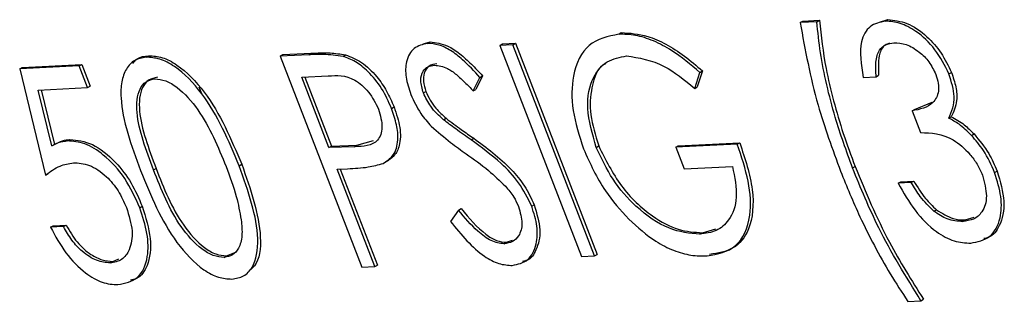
# Model space of a CAD drawing. Header units: inches. Extents: x 0.6 to 33.8, y 0 to 21.7.
# Tile 176 of 210: x 29.6702 to 29.7387, y 16.4777 to 16.4973. Entities that reach past the tile are written whole.
import ezdxf

# ---------------------------------------------------------------- set-up
doc = ezdxf.new("R2010")
doc.units = ezdxf.units.IN
doc.header["$MEASUREMENT"] = 0

msp = doc.modelspace()

# ---------------------------------------------------------------- linework, layer by layer
at = {"color": 7, "linetype": 'Continuous'}
for p, q in [((29.724671, 16.4972), (29.725837, 16.497257)), ((29.725662, 16.497151), (29.725837, 16.497257)), ((29.730022, 16.497132), (29.7306, 16.497297)), ((29.730425, 16.497191), (29.7306, 16.497297)), ((29.724496, 16.497094), (29.724671, 16.4972)), ((29.725662, 16.497151), (29.724496, 16.497094)), ((29.711871, 16.496286), (29.712047, 16.496392)), ((29.698266, 16.495602), (29.698742, 16.495743)), ((29.698567, 16.495637), (29.698742, 16.495743)), ((29.703605, 16.495498), (29.70378, 16.495604)), ((29.704512, 16.495543), (29.703605, 16.495498)), ((29.703605, 16.495498), (29.709281, 16.48079)), ((29.70378, 16.495604), (29.704687, 16.495649)), ((29.704512, 16.495543), (29.704687, 16.495649)), ((29.710188, 16.480834), (29.704512, 16.495543)), ((29.704687, 16.495649), (29.710363, 16.48094)), ((29.678993, 16.494682), (29.679168, 16.494788)), ((29.688323, 16.494753), (29.688499, 16.494859)), ((29.690304, 16.49485), (29.688323, 16.494753)), ((29.688323, 16.494753), (29.694, 16.480045)), ((29.688499, 16.494859), (29.69048, 16.494956)), ((29.690304, 16.49485), (29.69048, 16.494956)), ((29.69269, 16.494741), (29.692866, 16.494847)), ((29.674337, 16.494071), (29.670193, 16.493869)), ((29.670193, 16.493869), (29.670368, 16.493975)), ((29.670193, 16.493869), (29.671995, 16.486464)), ((29.670368, 16.493975), (29.674512, 16.494177)), ((29.674337, 16.494071), (29.674512, 16.494177)), ((29.674919, 16.492562), (29.674337, 16.494071)), ((29.674512, 16.494177), (29.675094, 16.492668)), ((29.689812, 16.493289), (29.69166, 16.493379)), ((29.691704, 16.488386), (29.689812, 16.493289)), ((29.690024, 16.493299), (29.691879, 16.488492)), ((29.701748, 16.492334), (29.702219, 16.493278)), ((29.702394, 16.493385), (29.701924, 16.49244)), ((29.702219, 16.493278), (29.702394, 16.493385)), ((29.717161, 16.492509), (29.717524, 16.49362)), ((29.7177, 16.493726), (29.717336, 16.492615)), ((29.717524, 16.49362), (29.7177, 16.493726)), ((29.728873, 16.493273), (29.72978, 16.493317)), ((29.72978, 16.493317), (29.729955, 16.493423)), ((29.73485, 16.493513), (29.735025, 16.493619)), ((29.671483, 16.492395), (29.674919, 16.492562)), ((29.674919, 16.492562), (29.675094, 16.492668)), ((29.682657, 16.492619), (29.682836, 16.49216)), ((29.701748, 16.492334), (29.701924, 16.49244)), ((29.717161, 16.492509), (29.717336, 16.492615)), ((29.672432, 16.4885), (29.671483, 16.492395)), ((29.671682, 16.492404), (29.672607, 16.488606)), ((29.698285, 16.492189), (29.69846, 16.492295)), ((29.696062, 16.491111), (29.696237, 16.491217)), ((29.732455, 16.491047), (29.73367, 16.491539)), ((29.699684, 16.490321), (29.699859, 16.490427)), ((29.73228, 16.490941), (29.732455, 16.491047)), ((29.73228, 16.490941), (29.732862, 16.489433)), ((29.734838, 16.49043), (29.735013, 16.490536)), ((29.701607, 16.488923), (29.701782, 16.489029)), ((29.736417, 16.489228), (29.736592, 16.489334)), ((29.672432, 16.4885), (29.672607, 16.488606)), ((29.673511, 16.488843), (29.673687, 16.488949)), ((29.691704, 16.488386), (29.691879, 16.488492)), ((29.693485, 16.48844), (29.691704, 16.488386)), ((29.691879, 16.488492), (29.693661, 16.488546)), ((29.693485, 16.48844), (29.693661, 16.488546)), ((29.693661, 16.488546), (29.694806, 16.488882)), ((29.710303, 16.488399), (29.710479, 16.488505)), ((29.720114, 16.488619), (29.71584, 16.488411)), ((29.71584, 16.488411), (29.716016, 16.488517)), ((29.71584, 16.488411), (29.716422, 16.486902)), ((29.716016, 16.488517), (29.720289, 16.488725)), ((29.720114, 16.488619), (29.720289, 16.488725)), ((29.685466, 16.487115), (29.685641, 16.487221)), ((29.716422, 16.486902), (29.71979, 16.487066)), ((29.728142, 16.486963), (29.728317, 16.487069)), ((29.671995, 16.486464), (29.67217, 16.48657)), ((29.679506, 16.48683), (29.679681, 16.486936)), ((29.692286, 16.486877), (29.693009, 16.486913)), ((29.694906, 16.480089), (29.692286, 16.486877)), ((29.692499, 16.486888), (29.695081, 16.480195)), ((29.738029, 16.486644), (29.738204, 16.48675)), ((29.731323, 16.4859), (29.731498, 16.486006)), ((29.73223, 16.485944), (29.731323, 16.4859)), ((29.731498, 16.486006), (29.732405, 16.48605)), ((29.73223, 16.485944), (29.732405, 16.48605)), ((29.678547, 16.484187), (29.678722, 16.484293)), ((29.705819, 16.484292), (29.705994, 16.484399)), ((29.700723, 16.484023), (29.700157, 16.483236)), ((29.700723, 16.484023), (29.700898, 16.484129)), ((29.733805, 16.48395), (29.733981, 16.484056)), ((29.735975, 16.483342), (29.736611, 16.483527)), ((29.672341, 16.482831), (29.672517, 16.482937)), ((29.673248, 16.482875), (29.672341, 16.482831)), ((29.672517, 16.482937), (29.673423, 16.482981)), ((29.673248, 16.482875), (29.673423, 16.482981)), ((29.7358, 16.483236), (29.735975, 16.483342)), ((29.717517, 16.482345), (29.717693, 16.482451)), ((29.717693, 16.482451), (29.718635, 16.482731)), ((29.703887, 16.48168), (29.704062, 16.481786)), ((29.704062, 16.481786), (29.704488, 16.481931)), ((29.684409, 16.48073), (29.684584, 16.480836)), ((29.684584, 16.480836), (29.685281, 16.481112)), ((29.709281, 16.48079), (29.710188, 16.480834)), ((29.710188, 16.480834), (29.710363, 16.48094)), ((29.676495, 16.480344), (29.67667, 16.48045)), ((29.67667, 16.48045), (29.677096, 16.480624)), ((29.694906, 16.480089), (29.695081, 16.480195)), ((29.694, 16.480045), (29.694906, 16.480089)), ((29.731992, 16.477671), (29.732898, 16.477716)), ((29.732898, 16.477716), (29.733073, 16.477822))]:
    msp.add_line(p, q, dxfattribs=at)
for points, knots in [([(29.725837, 16.497257), (29.72596, 16.496145), (29.726162, 16.494314), (29.726805, 16.491642), (29.727468, 16.489361), (29.728034, 16.487833), (29.728317, 16.487069)], [0, 0, 0, 0, 0.33975, 0.559824, 0.779913, 1, 1, 1, 1]), ([(29.7306, 16.497297), (29.731034, 16.497253), (29.731901, 16.497165), (29.733244, 16.496268), (29.73436, 16.495015), (29.734804, 16.494084), (29.735025, 16.493619)], [0, 0, 0, 0, 0.280085, 0.559868, 0.780099, 1, 1, 1, 1]), ([(29.724496, 16.497094), (29.724843, 16.495189), (29.725463, 16.491786), (29.726744, 16.488276), (29.727308, 16.48673)], [0, 0, 0, 0, 0.55972, 1, 1, 1, 1]), ([(29.728142, 16.486963), (29.727715, 16.488145), (29.727011, 16.490091), (29.726325, 16.492771), (29.725865, 16.49501), (29.72573, 16.496437), (29.725662, 16.497151)], [0, 0, 0, 0, 0.339959, 0.560016, 0.780042, 1, 1, 1, 1]), ([(29.730425, 16.497191), (29.730046, 16.49711), (29.729288, 16.49695), (29.728537, 16.495629), (29.728746, 16.494165), (29.728873, 16.493273)], [0, 0, 0, 0, 0.280708, 0.56124, 1, 1, 1, 1]), ([(29.73485, 16.493513), (29.734555, 16.494104), (29.733963, 16.495287), (29.732652, 16.496486), (29.731436, 16.497119), (29.730762, 16.497167), (29.730425, 16.497191)], [0, 0, 0, 0, 0.278996, 0.558527, 0.779259, 1, 1, 1, 1]), ([(29.711871, 16.496286), (29.711123, 16.496127), (29.709628, 16.495809), (29.70861, 16.49367), (29.708553, 16.491023), (29.709131, 16.489205), (29.709419, 16.488295)], [0, 0, 0, 0, 0.27986, 0.5592675, 0.7796495, 1, 1, 1, 1]), ([(29.717524, 16.49362), (29.716876, 16.494162), (29.715808, 16.495054), (29.714282, 16.49586), (29.713022, 16.496262), (29.712255, 16.496278), (29.711871, 16.496286)], [0, 0, 0, 0, 0.33987, 0.559901, 0.779919, 1, 1, 1, 1]), ([(29.712047, 16.496392), (29.712649, 16.496358), (29.713641, 16.496302), (29.71516, 16.495623), (29.716448, 16.494794), (29.717282, 16.494082), (29.7177, 16.493726)], [0, 0, 0, 0, 0.3395267, 0.5595856, 0.7797309, 1, 1, 1, 1]), ([(29.698567, 16.495637), (29.698232, 16.495562), (29.697562, 16.495412), (29.697058, 16.494501), (29.697009, 16.493315), (29.697271, 16.492494), (29.697402, 16.492083)], [0, 0, 0, 0, 0.279956, 0.559472, 0.779671, 1, 1, 1, 1]), ([(29.702219, 16.493278), (29.701821, 16.493705), (29.701165, 16.494408), (29.700182, 16.495179), (29.69933, 16.495592), (29.698821, 16.495622), (29.698567, 16.495637)], [0, 0, 0, 0, 0.340248, 0.56021, 0.780132, 1, 1, 1, 1]), ([(29.698742, 16.495743), (29.699145, 16.495696), (29.69981, 16.49562), (29.700817, 16.494949), (29.701624, 16.494215), (29.702137, 16.493661), (29.702394, 16.493385)], [0, 0, 0, 0, 0.338729, 0.558835, 0.779344, 1, 1, 1, 1]), ([(29.72978, 16.493317), (29.72976, 16.493668), (29.729719, 16.494368), (29.729942, 16.495172), (29.730423, 16.495595), (29.73082, 16.495654), (29.731019, 16.495683)], [0, 0, 0, 0, 0.280397, 0.559599, 0.779688, 1, 1, 1, 1]), ([(29.730734, 16.495647), (29.730649, 16.495627), (29.730323, 16.495551), (29.729902, 16.494864), (29.729935, 16.49397), (29.729955, 16.493423)], [0, 0, 0, 0, 0.118878, 0.461507, 1, 1, 1, 1]), ([(29.731019, 16.495683), (29.731298, 16.49567), (29.731855, 16.495643), (29.732724, 16.495128), (29.733498, 16.494391), (29.733794, 16.49378), (29.733941, 16.493475)], [0, 0, 0, 0, 0.280761, 0.560644, 0.780675, 1, 1, 1, 1]), ([(29.678993, 16.494682), (29.678711, 16.494633), (29.678148, 16.494534), (29.677569, 16.493904), (29.677252, 16.492994), (29.677164, 16.490739), (29.677963, 16.488538), (29.678602, 16.48678)], [0, 0, 0, 0, 0.125255, 0.250533, 0.375823, 0.501298, 1, 1, 1, 1]), ([(29.678063, 16.494247), (29.678158, 16.494362), (29.678433, 16.494697), (29.678877, 16.494752), (29.679168, 16.494788)], [0, 0, 0, 0, 0.3443883, 1, 1, 1, 1]), ([(29.685466, 16.487115), (29.684726, 16.488877), (29.683618, 16.49152), (29.681305, 16.493907), (29.679925, 16.494622), (29.679304, 16.494662), (29.678993, 16.494682)], [0, 0, 0, 0, 0.499419, 0.748803, 0.8744, 1, 1, 1, 1]), ([(29.679168, 16.494788), (29.679479, 16.494768), (29.6801, 16.494728), (29.68148, 16.494013), (29.683793, 16.491626), (29.684901, 16.488983), (29.685641, 16.487221)], [0, 0, 0, 0, 0.1256, 0.251197, 0.500581, 1, 1, 1, 1]), ([(29.69269, 16.494741), (29.692232, 16.4948), (29.691413, 16.494906), (29.690643, 16.494867), (29.690304, 16.49485)], [0, 0, 0, 0, 0.5596306, 1, 1, 1, 1]), ([(29.69048, 16.494956), (29.690911, 16.494979), (29.69168, 16.49502), (29.692504, 16.4949), (29.692866, 16.494847)], [0, 0, 0, 0, 0.5603137, 1, 1, 1, 1]), ([(29.696062, 16.491111), (29.695855, 16.491585), (29.695443, 16.492531), (29.694508, 16.49366), (29.693556, 16.494423), (29.692979, 16.494635), (29.69269, 16.494741)], [0, 0, 0, 0, 0.280105, 0.559481, 0.77969, 1, 1, 1, 1]), ([(29.692866, 16.494847), (29.693235, 16.494701), (29.693973, 16.494408), (29.694992, 16.493444), (29.695762, 16.49233), (29.696079, 16.491588), (29.696237, 16.491217)], [0, 0, 0, 0, 0.279705, 0.559381, 0.779509, 1, 1, 1, 1]), ([(29.710303, 16.488399), (29.710036, 16.489334), (29.709503, 16.491205), (29.709969, 16.493276), (29.710995, 16.494493), (29.711947, 16.494682), (29.712423, 16.494776)], [0, 0, 0, 0, 0.279279, 0.558735, 0.77942, 1, 1, 1, 1]), ([(29.712423, 16.494776), (29.713288, 16.49464), (29.714836, 16.494396), (29.716449, 16.493087), (29.717161, 16.492509)], [0, 0, 0, 0, 0.558782, 1, 1, 1, 1]), ([(29.698285, 16.492189), (29.698198, 16.492489), (29.698025, 16.49309), (29.698223, 16.493715), (29.69858, 16.49406), (29.698892, 16.494102), (29.699048, 16.494123)], [0, 0, 0, 0, 0.278996, 0.558594, 0.779214, 1, 1, 1, 1]), ([(29.699223, 16.494229), (29.699027, 16.494196), (29.698635, 16.494131), (29.698318, 16.493648), (29.698238, 16.493002), (29.698386, 16.492531), (29.69846, 16.492295)], [0, 0, 0, 0, 0.280274, 0.559931, 0.77992, 1, 1, 1, 1]), ([(29.699048, 16.494123), (29.699347, 16.494088), (29.699841, 16.494029), (29.700582, 16.493485), (29.701174, 16.492936), (29.701557, 16.492535), (29.701748, 16.492334)], [0, 0, 0, 0, 0.338433, 0.558587, 0.77925, 1, 1, 1, 1]), ([(29.710964, 16.494231), (29.71096, 16.494229), (29.710406, 16.49401), (29.709959, 16.492753), (29.709794, 16.490721), (29.71025, 16.489243), (29.710479, 16.488505)], [0, 0, 0, 0, 0.0029792, 0.3902224, 0.6952079, 1, 1, 1, 1]), ([(29.679506, 16.48683), (29.678991, 16.488204), (29.678347, 16.489922), (29.678324, 16.491746), (29.678535, 16.492493), (29.67895, 16.49304), (29.679387, 16.49313), (29.679606, 16.493175)], [0, 0, 0, 0, 0.499153, 0.624481, 0.749582, 0.874861, 1, 1, 1, 1]), ([(29.679781, 16.493281), (29.679562, 16.493236), (29.679125, 16.493146), (29.67871, 16.492599), (29.678499, 16.491852), (29.678522, 16.490028), (29.679166, 16.48831), (29.679681, 16.486936)], [0, 0, 0, 0, 0.125139, 0.250418, 0.375519, 0.500847, 1, 1, 1, 1]), ([(29.679606, 16.493175), (29.67985, 16.493151), (29.68034, 16.493103), (29.681421, 16.492459), (29.683147, 16.490483), (29.683992, 16.488441), (29.684557, 16.487077)], [0, 0, 0, 0, 0.125402, 0.250979, 0.499928, 1, 1, 1, 1]), ([(29.69166, 16.493379), (29.692258, 16.493418), (29.693006, 16.493468), (29.694007, 16.492757), (29.694635, 16.492113), (29.694949, 16.491481), (29.695158, 16.491061)], [0, 0, 0, 0, 0.499617, 0.625271, 0.751031, 1, 1, 1, 1]), ([(29.733941, 16.493475), (29.734007, 16.493268), (29.73414, 16.492853), (29.734136, 16.492107), (29.733632, 16.491203), (29.732821, 16.491046), (29.73228, 16.490941)], [0, 0, 0, 0, 0.125456, 0.250984, 0.500582, 1, 1, 1, 1]), ([(29.734838, 16.49043), (29.73504, 16.490894), (29.735402, 16.491724), (29.735019, 16.492966), (29.73485, 16.493513)], [0, 0, 0, 0, 0.559212, 1, 1, 1, 1]), ([(29.735025, 16.493619), (29.73514, 16.493279), (29.735369, 16.492598), (29.735441, 16.491451), (29.735175, 16.490883), (29.735013, 16.490536)], [0, 0, 0, 0, 0.280508, 0.560792, 1, 1, 1, 1]), ([(29.697402, 16.492083), (29.697613, 16.491627), (29.697991, 16.490812), (29.698574, 16.490159), (29.698831, 16.489871)], [0, 0, 0, 0, 0.559025, 1, 1, 1, 1]), ([(29.699684, 16.490321), (29.699364, 16.490611), (29.698793, 16.491127), (29.69844, 16.491865), (29.698285, 16.492189)], [0, 0, 0, 0, 0.56065, 1, 1, 1, 1]), ([(29.69846, 16.492295), (29.698551, 16.49209), (29.698733, 16.491681), (29.699213, 16.491015), (29.699614, 16.49065), (29.699859, 16.490427)], [0, 0, 0, 0, 0.279946, 0.559774, 1, 1, 1, 1]), ([(29.695158, 16.491061), (29.69528, 16.490624), (29.695463, 16.489967), (29.695335, 16.489273), (29.694874, 16.4885), (29.694102, 16.488467), (29.693485, 16.48844)], [0, 0, 0, 0, 0.248917, 0.37465, 0.500279, 1, 1, 1, 1]), ([(29.695487, 16.48728), (29.695746, 16.487446), (29.696264, 16.487778), (29.696557, 16.488797), (29.696459, 16.489969), (29.696194, 16.49073), (29.696062, 16.491111)], [0, 0, 0, 0, 0.280067, 0.559409, 0.7795, 1, 1, 1, 1]), ([(29.696237, 16.491217), (29.696401, 16.490731), (29.696727, 16.48976), (29.696676, 16.488555), (29.696282, 16.48776), (29.695869, 16.487511), (29.695663, 16.487386)], [0, 0, 0, 0, 0.280099, 0.559324, 0.779458, 1, 1, 1, 1]), ([(29.699859, 16.490427), (29.700217, 16.490158), (29.700856, 16.489676), (29.701499, 16.489227), (29.701782, 16.489029)], [0, 0, 0, 0, 0.559906, 1, 1, 1, 1]), ([(29.736417, 16.489228), (29.73613, 16.48951), (29.735618, 16.490014), (29.735076, 16.490303), (29.734838, 16.49043)], [0, 0, 0, 0, 0.5596653, 1, 1, 1, 1]), ([(29.735013, 16.490536), (29.735318, 16.490369), (29.735861, 16.49007), (29.736369, 16.489559), (29.736592, 16.489334)], [0, 0, 0, 0, 0.5597945, 1, 1, 1, 1]), ([(29.698831, 16.489871), (29.699278, 16.489481), (29.700077, 16.488783), (29.700897, 16.488206), (29.701258, 16.487951)], [0, 0, 0, 0, 0.559524, 1, 1, 1, 1]), ([(29.701607, 16.488923), (29.701247, 16.489174), (29.700604, 16.489622), (29.699965, 16.490107), (29.699684, 16.490321)], [0, 0, 0, 0, 0.5600884, 1, 1, 1, 1]), ([(29.701782, 16.489029), (29.702679, 16.488377), (29.703928, 16.487469), (29.705362, 16.485735), (29.705783, 16.484844), (29.705994, 16.484399)], [0, 0, 0, 0, 0.560115, 0.780284, 1, 1, 1, 1]), ([(29.732862, 16.489433), (29.733609, 16.489409), (29.734729, 16.489374), (29.736157, 16.488153), (29.73683, 16.48724), (29.737057, 16.486729), (29.737171, 16.486473)], [0, 0, 0, 0, 0.499395, 0.748809, 0.874413, 1, 1, 1, 1]), ([(29.738029, 16.486644), (29.737793, 16.487172), (29.73737, 16.488115), (29.736709, 16.488888), (29.736417, 16.489228)], [0, 0, 0, 0, 0.55947, 1, 1, 1, 1]), ([(29.736592, 16.489334), (29.73696, 16.488893), (29.737617, 16.488105), (29.738024, 16.487165), (29.738204, 16.48675)], [0, 0, 0, 0, 0.559419, 1, 1, 1, 1]), ([(29.673511, 16.488843), (29.673293, 16.488812), (29.672904, 16.488755), (29.672576, 16.488578), (29.672432, 16.4885)], [0, 0, 0, 0, 0.559748, 1, 1, 1, 1]), ([(29.672607, 16.488606), (29.672792, 16.488704), (29.673121, 16.488879), (29.673514, 16.488928), (29.673687, 16.488949)], [0, 0, 0, 0, 0.560064, 1, 1, 1, 1]), ([(29.678547, 16.484187), (29.678232, 16.484888), (29.677603, 16.486288), (29.676144, 16.487867), (29.674698, 16.488765), (29.673907, 16.488817), (29.673511, 16.488843)], [0, 0, 0, 0, 0.280059, 0.559479, 0.77955, 1, 1, 1, 1]), ([(29.673687, 16.488949), (29.674198, 16.488898), (29.675221, 16.488796), (29.676794, 16.487524), (29.678007, 16.485943), (29.678484, 16.484843), (29.678722, 16.484293)], [0, 0, 0, 0, 0.279688, 0.559025, 0.779292, 1, 1, 1, 1]), ([(29.705819, 16.484292), (29.705538, 16.484858), (29.704976, 16.48599), (29.703445, 16.487576), (29.702305, 16.488412), (29.701607, 16.488923)], [0, 0, 0, 0, 0.278896, 0.558876, 1, 1, 1, 1]), ([(29.717517, 16.482345), (29.716809, 16.482411), (29.715393, 16.482544), (29.713194, 16.484048), (29.71138, 16.486112), (29.710662, 16.487637), (29.710303, 16.488399)], [0, 0, 0, 0, 0.280081, 0.559768, 0.780026, 1, 1, 1, 1]), ([(29.710479, 16.488505), (29.710957, 16.487537), (29.711915, 16.485601), (29.714049, 16.483611), (29.716043, 16.482556), (29.717143, 16.482486), (29.717693, 16.482451)], [0, 0, 0, 0, 0.279061, 0.558584, 0.779236, 1, 1, 1, 1]), ([(29.718021, 16.480832), (29.718747, 16.480968), (29.720197, 16.481239), (29.721134, 16.483365), (29.721002, 16.486005), (29.72041, 16.487747), (29.720114, 16.488619)], [0, 0, 0, 0, 0.28, 0.558907, 0.779132, 1, 1, 1, 1]), ([(29.720289, 16.488725), (29.720656, 16.487611), (29.721387, 16.485389), (29.721121, 16.482704), (29.719921, 16.481204), (29.718771, 16.481027), (29.718196, 16.480938)], [0, 0, 0, 0, 0.280351, 0.559367, 0.779371, 1, 1, 1, 1]), ([(29.701258, 16.487951), (29.701779, 16.487583), (29.702709, 16.486924), (29.703595, 16.48607), (29.703985, 16.485695)], [0, 0, 0, 0, 0.56033, 1, 1, 1, 1]), ([(29.709419, 16.488295), (29.709878, 16.487281), (29.710697, 16.485467), (29.711997, 16.484032), (29.71257, 16.4834)], [0, 0, 0, 0, 0.559372, 1, 1, 1, 1]), ([(29.671995, 16.486464), (29.672313, 16.486705), (29.67288, 16.487136), (29.673609, 16.487269), (29.673929, 16.487327)], [0, 0, 0, 0, 0.5602702, 1, 1, 1, 1]), ([(29.673929, 16.487327), (29.674293, 16.487307), (29.675018, 16.487268), (29.676168, 16.486499), (29.677091, 16.485392), (29.677443, 16.484597), (29.677619, 16.484199)], [0, 0, 0, 0, 0.280472, 0.559738, 0.77964, 1, 1, 1, 1]), ([(29.684557, 16.487077), (29.684817, 16.486372), (29.685281, 16.485113), (29.685504, 16.483896), (29.685601, 16.48336)], [0, 0, 0, 0, 0.560097, 1, 1, 1, 1]), ([(29.68496, 16.47922), (29.685244, 16.479269), (29.685811, 16.479368), (29.686595, 16.480191), (29.687027, 16.482696), (29.68609, 16.485347), (29.685466, 16.487115)], [0, 0, 0, 0, 0.125628, 0.251257, 0.500593, 1, 1, 1, 1]), ([(29.685641, 16.487221), (29.686248, 16.485479), (29.687158, 16.482867), (29.68686, 16.48041), (29.686356, 16.479958), (29.686261, 16.479873)], [0, 0, 0, 0, 0.61921, 0.92836, 1, 1, 1, 1]), ([(29.693009, 16.486913), (29.693492, 16.486935), (29.694354, 16.486974), (29.695141, 16.487186), (29.695487, 16.48728)], [0, 0, 0, 0, 0.560254, 1, 1, 1, 1]), ([(29.71979, 16.487066), (29.719935, 16.486322), (29.720226, 16.484834), (29.719646, 16.483339), (29.718704, 16.482509), (29.717913, 16.482399), (29.717517, 16.482345)], [0, 0, 0, 0, 0.279209, 0.558805, 0.779251, 1, 1, 1, 1]), ([(29.732898, 16.477716), (29.731861, 16.479391), (29.730008, 16.482386), (29.728713, 16.485564), (29.728142, 16.486963)], [0, 0, 0, 0, 0.559591, 1, 1, 1, 1]), ([(29.728317, 16.487069), (29.729055, 16.485287), (29.730372, 16.482104), (29.732248, 16.47913), (29.733073, 16.477822)], [0, 0, 0, 0, 0.560053, 1, 1, 1, 1]), ([(29.678602, 16.48678), (29.679316, 16.485029), (29.680385, 16.482406), (29.682666, 16.479999), (29.684036, 16.479281), (29.684652, 16.47924), (29.68496, 16.47922)], [0, 0, 0, 0, 0.49975, 0.74891, 0.874449, 1, 1, 1, 1]), ([(29.684409, 16.48073), (29.684164, 16.480755), (29.683673, 16.480804), (29.682595, 16.481437), (29.68085, 16.483398), (29.680044, 16.485456), (29.679506, 16.48683)], [0, 0, 0, 0, 0.125394, 0.250914, 0.499709, 1, 1, 1, 1]), ([(29.679681, 16.486936), (29.680219, 16.485562), (29.681025, 16.483504), (29.68277, 16.481543), (29.683849, 16.48091), (29.684339, 16.480861), (29.684584, 16.480836)], [0, 0, 0, 0, 0.500291, 0.749086, 0.874606, 1, 1, 1, 1]), ([(29.727308, 16.48673), (29.727739, 16.485673), (29.728448, 16.483932), (29.729645, 16.481548), (29.730741, 16.479562), (29.731575, 16.478301), (29.731992, 16.477671)], [0, 0, 0, 0, 0.339979, 0.560027, 0.780048, 1, 1, 1, 1]), ([(29.737171, 16.486473), (29.737308, 16.485965), (29.737583, 16.484945), (29.737226, 16.4839), (29.736599, 16.483339), (29.736066, 16.48327), (29.7358, 16.483236)], [0, 0, 0, 0, 0.278435, 0.558305, 0.778901, 1, 1, 1, 1]), ([(29.736366, 16.481727), (29.736838, 16.481822), (29.73778, 16.482012), (29.73847, 16.483295), (29.738552, 16.484932), (29.738203, 16.486074), (29.738029, 16.486644)], [0, 0, 0, 0, 0.280053, 0.559479, 0.779853, 1, 1, 1, 1]), ([(29.738204, 16.48675), (29.738411, 16.486023), (29.738826, 16.484567), (29.738474, 16.482963), (29.737864, 16.482172), (29.737389, 16.482065), (29.737277, 16.48204)], [0, 0, 0, 0, 0.329769, 0.65981, 0.920078, 1, 1, 1, 1]), ([(29.703985, 16.485695), (29.704192, 16.485453), (29.704563, 16.485021), (29.7048, 16.484499), (29.704904, 16.484269)], [0, 0, 0, 0, 0.560129, 1, 1, 1, 1]), ([(29.731323, 16.4859), (29.731689, 16.48525), (29.732418, 16.483952), (29.733848, 16.482515), (29.735234, 16.481784), (29.735989, 16.481746), (29.736366, 16.481727)], [0, 0, 0, 0, 0.280402, 0.559548, 0.779573, 1, 1, 1, 1]), ([(29.733805, 16.48395), (29.733475, 16.484276), (29.732883, 16.48486), (29.73243, 16.485612), (29.73223, 16.485944)], [0, 0, 0, 0, 0.5585131, 1, 1, 1, 1]), ([(29.732405, 16.48605), (29.732662, 16.485627), (29.733122, 16.484872), (29.733718, 16.484305), (29.733981, 16.484056)], [0, 0, 0, 0, 0.560694, 1, 1, 1, 1]), ([(29.678722, 16.484293), (29.678959, 16.483525), (29.679431, 16.48199), (29.679193, 16.4802), (29.678568, 16.479288), (29.678039, 16.479173), (29.677895, 16.479141)], [0, 0, 0, 0, 0.324543, 0.648555, 0.903854, 1, 1, 1, 1]), ([(29.704904, 16.484269), (29.705014, 16.483871), (29.705234, 16.483075), (29.704976, 16.482241), (29.704499, 16.481785), (29.704091, 16.481715), (29.703887, 16.48168)], [0, 0, 0, 0, 0.278967, 0.558281, 0.779115, 1, 1, 1, 1]), ([(29.704469, 16.480171), (29.704858, 16.480256), (29.705637, 16.480426), (29.706162, 16.481535), (29.706267, 16.482867), (29.705968, 16.483818), (29.705819, 16.484292)], [0, 0, 0, 0, 0.279806, 0.559627, 0.779888, 1, 1, 1, 1]), ([(29.705994, 16.484399), (29.70617, 16.483793), (29.706524, 16.482579), (29.706198, 16.48128), (29.705717, 16.480559), (29.7053, 16.480465), (29.705185, 16.480439)], [0, 0, 0, 0, 0.323336, 0.647504, 0.902715, 1, 1, 1, 1]), ([(29.677619, 16.484199), (29.677791, 16.483644), (29.678135, 16.482536), (29.6779, 16.481285), (29.677343, 16.480502), (29.676777, 16.480396), (29.676495, 16.480344)], [0, 0, 0, 0, 0.279617, 0.559218, 0.779559, 1, 1, 1, 1]), ([(29.677024, 16.478833), (29.677523, 16.478933), (29.678518, 16.479133), (29.679158, 16.480598), (29.679134, 16.482381), (29.678743, 16.483585), (29.678547, 16.484187)], [0, 0, 0, 0, 0.279899, 0.558932, 0.779415, 1, 1, 1, 1]), ([(29.703887, 16.48168), (29.703593, 16.481721), (29.703006, 16.481804), (29.701865, 16.482668), (29.701156, 16.483509), (29.700723, 16.484023)], [0, 0, 0, 0, 0.279219, 0.559345, 1, 1, 1, 1]), ([(29.700898, 16.484129), (29.701458, 16.483472), (29.702238, 16.482556), (29.703381, 16.481852), (29.703835, 16.481808), (29.704062, 16.481786)], [0, 0, 0, 0, 0.559321, 0.779782, 1, 1, 1, 1]), ([(29.7358, 16.483236), (29.735445, 16.483251), (29.734811, 16.483276), (29.734113, 16.483744), (29.733805, 16.48395)], [0, 0, 0, 0, 0.560065, 1, 1, 1, 1]), ([(29.733981, 16.484056), (29.734373, 16.483805), (29.735075, 16.483358), (29.7357, 16.483347), (29.735975, 16.483342)], [0, 0, 0, 0, 0.558748, 1, 1, 1, 1]), ([(29.676495, 16.480344), (29.676185, 16.480376), (29.675566, 16.48044), (29.674605, 16.481043), (29.673798, 16.481907), (29.673431, 16.482552), (29.673248, 16.482875)], [0, 0, 0, 0, 0.279857, 0.559683, 0.779485, 1, 1, 1, 1]), ([(29.673423, 16.482981), (29.673662, 16.482569), (29.674138, 16.481747), (29.675079, 16.480937), (29.675947, 16.480502), (29.676429, 16.480467), (29.67667, 16.48045)], [0, 0, 0, 0, 0.28005, 0.559166, 0.779583, 1, 1, 1, 1]), ([(29.685601, 16.48336), (29.685639, 16.482981), (29.685715, 16.482222), (29.685475, 16.48138), (29.685027, 16.480853), (29.684615, 16.480771), (29.684409, 16.48073)], [0, 0, 0, 0, 0.280262, 0.5597794, 0.7799888, 1, 1, 1, 1]), ([(29.700157, 16.483236), (29.700922, 16.482314), (29.701989, 16.481027), (29.703551, 16.480229), (29.704163, 16.48019), (29.704469, 16.480171)], [0, 0, 0, 0, 0.558455, 0.779206, 1, 1, 1, 1]), ([(29.71257, 16.4834), (29.713192, 16.482838), (29.714217, 16.481912), (29.715699, 16.481183), (29.71691, 16.480839), (29.71765, 16.480835), (29.718021, 16.480832)], [0, 0, 0, 0, 0.339387, 0.559489, 0.779686, 1, 1, 1, 1]), ([(29.672341, 16.482831), (29.672673, 16.482219), (29.673335, 16.480996), (29.674665, 16.479658), (29.675961, 16.478898), (29.67667, 16.478854), (29.677024, 16.478833)], [0, 0, 0, 0, 0.280034, 0.559638, 0.779711, 1, 1, 1, 1])]:
    msp.add_open_spline(points, degree=3, knots=knots, dxfattribs=at)

doc.saveas('drawing.dxf')
